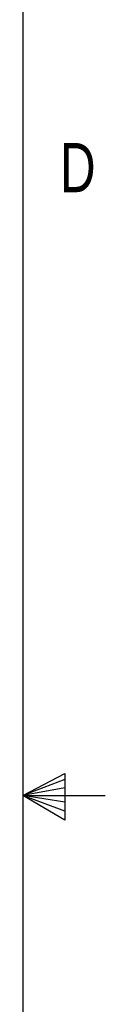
# Model space of a CAD drawing. Header units: inches. Extents: x 0.3 to 33.8, y 0.2 to 21.7.
# Tile 126 of 192: x 33.523 to 33.766, y 10.293 to 13.207. Entities that reach past the tile are written whole.
import ezdxf

# ---------------------------------------------------------------- set-up
doc = ezdxf.new("R2010")
doc.units = ezdxf.units.IN
doc.header["$MEASUREMENT"] = 0
doc.layers.add('BORDERS', color=7, linetype='Continuous')
doc.styles.add('SLDTEXTSTYLE0', font='TXT', dxfattribs={"width": 0.75})

msp = doc.modelspace()

# ---------------------------------------------------------------- linework, layer by layer
at = {"layer": 'BORDERS', "lineweight": 25}
msp.add_line((33.52288, 21.4106), (33.52288, 0.4106), dxfattribs=at)
at = {"layer": 'BORDERS'}
for p, q in [((33.52288, 10.9106), (33.64687, 10.97614)), ((33.64687, 10.95768), (33.52288, 10.9106)), ((33.64687, 10.97614), (33.64687, 10.83733)), ((33.64687, 10.93372), (33.52288, 10.9106)), ((33.64687, 10.89135), (33.52288, 10.9106)), ((33.64687, 10.86464), (33.52288, 10.9106)), ((33.64687, 10.83733), (33.52288, 10.9106)), ((33.52288, 10.9106), (33.76592, 10.9106))]:
    msp.add_line(p, q, dxfattribs=at)

# ---------------------------------------------------------------- texts
at = {"layer": 'BORDERS', "color": 7, "insert": (33.6323, 12.84184), "char_height": 0.14583, "attachment_point": 1, "style": 'SLDTEXTSTYLE0'}
msp.add_mtext('D', dxfattribs=at)

doc.saveas('drawing.dxf')
